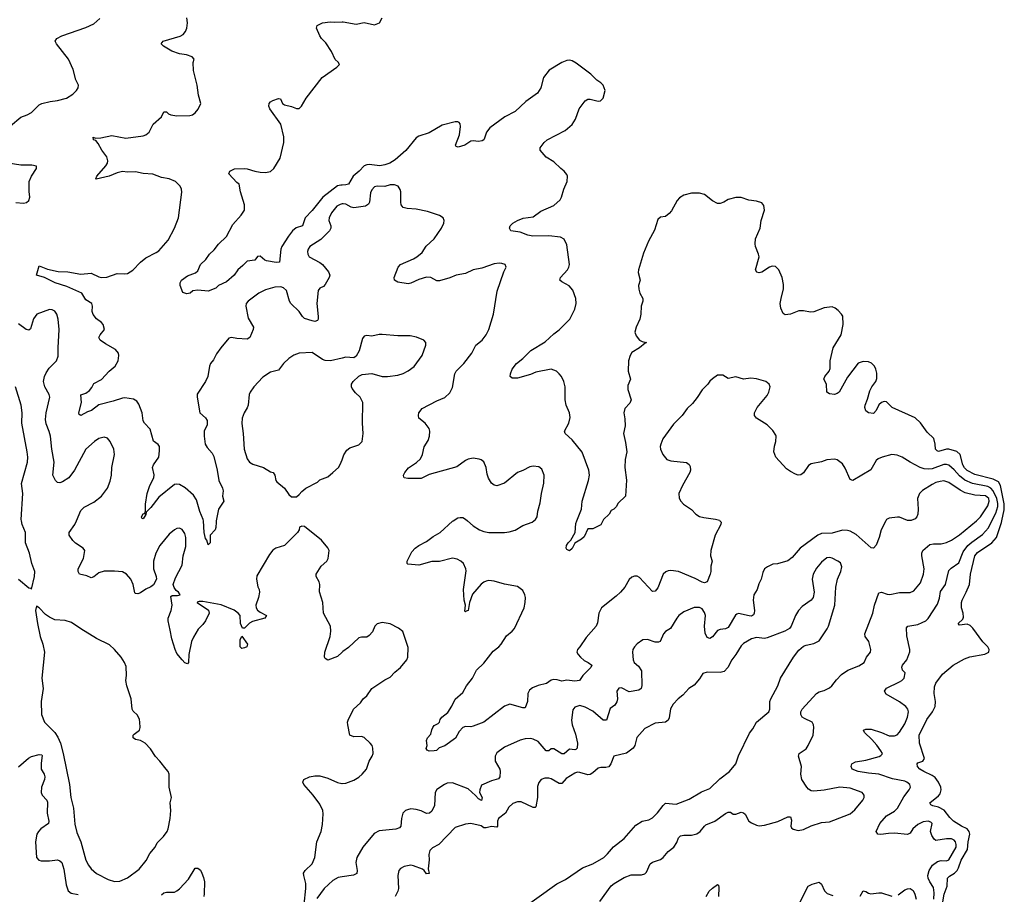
# Model space of a CAD drawing. Header units: inches. Extents: x 1603819 to 1745079, y 385938 to 533966.
# Tile 104 of 256: x 1637520 to 1645096, y 437126 to 443855. Entities that reach past the tile are written whole.
import ezdxf

# ---------------------------------------------------------------- set-up
doc = ezdxf.new("R2010")
doc.units = ezdxf.units.IN
doc.header["$MEASUREMENT"] = 0
for name, color, linetype in [('B6433', 7, 'Continuous'), ('B6434', 7, 'Continuous'), ('B6443', 7, 'Continuous'), ('B6444', 7, 'Continuous')]:
    doc.layers.add(name, color=color, linetype=linetype)

msp = doc.modelspace()

# ---------------------------------------------------------------- linework, layer by layer
at = {"layer": 'B6433', "color": 5}
for points, elevation in [([(1637510.3, 439550.3), (1637590, 439484.7), (1637602, 439482), (1637610, 439474), (1637635.1, 439570), (1637636, 439610), (1637614.5, 439670), (1637595.6, 439750), (1637564.2, 439830), (1637564.5, 439910), (1637539.6, 439970), (1637533.6, 440000)], 380), ([(1640000, 438988.1), (1639964.2, 438955.8), (1639890, 438926.6), (1639870, 438941.2), (1639865.1, 438950), (1639867, 438990), (1639907.8, 439110), (1639915.1, 439150), (1639911.6, 439190), (1639858, 439290), (1639851.3, 439371.3), (1639827.2, 439452.8), (1639829.6, 439510), (1639825.1, 439530), (1639800.9, 439570), (1639802, 439590), (1639839.6, 439650), (1639882.9, 439690), (1639893.6, 439710), (1639900.9, 439770), (1639891.9, 439791.9), (1639841.2, 439850), (1639710, 439955.3), (1639690, 439958), (1639674, 439950), (1639671.3, 439930), (1639658, 439910), (1639558, 439810), (1639490.6, 439789.4), (1639466.9, 439773.1), (1639440.7, 439739.3), (1639344.6, 439575.4), (1639341.6, 439550), (1639352.8, 439492.8), (1639362.8, 439470), (1639364, 439450), (1639356.3, 439410), (1639335.8, 439350), (1639338.8, 439330), (1639350, 439311.8), (1639370, 439296.1), (1639418, 439270), (1639407.3, 439250), (1639310, 439225.3), (1639287.8, 439212.2), (1639250, 439172.7), (1639233.6, 439173.6), (1639219.7, 439210), (1639215.4, 439270), (1639199.7, 439290), (1639170, 439312.8), (1639070, 439352.2), (1638930, 439379.1), (1638900.4, 439379.6), (1638886.4, 439373.6), (1638886, 439370), (1638972, 439312), (1638978.8, 439290), (1638950.4, 439230), (1638930, 439201.2), (1638894.4, 439165.6), (1638856, 439104), (1638843, 439070), (1638822, 438970), (1638818, 438910), (1638810, 438898), (1638790, 438906), (1638770, 438928.7), (1638730, 438979), (1638715.6, 439010), (1638689.6, 439090.4), (1638678.9, 439158.9), (1638661.2, 439230), (1638662.7, 439250), (1638685.1, 439310), (1638693.6, 439350), (1638683.2, 439416.8), (1638694, 439426), (1638735.1, 439424.9), (1638754, 439430), (1638742.7, 439450), (1638724.4, 439464.4), (1638707.5, 439487.5), (1638702, 439510), (1638718.3, 439561.7), (1638770, 439658), (1638776.9, 439730), (1638798.4, 439801.6), (1638798.5, 439870), (1638790, 439901.2), (1638770, 439931.8), (1638750, 439942), (1638730, 439939.5), (1638710, 439929.5), (1638670, 439897.6), (1638598.7, 439810), (1638567.2, 439750), (1638548.5, 439688.5), (1638548.5, 439630), (1638570.5, 439570), (1638572.4, 439550), (1638550, 439506.6), (1638530, 439491.8), (1638490, 439473.3), (1638450, 439444.7), (1638430, 439437.6), (1638410, 439439.3), (1638404.9, 439444.9), (1638393.5, 439510), (1638375.1, 439550), (1638340.5, 439590), (1638310, 439606), (1638250, 439611.9), (1638170, 439610.8), (1638130, 439599.2), (1638090, 439569.5), (1638070, 439562), (1638036.5, 439576.5), (1637979.5, 439590), (1637969.8, 439609.8), (1637970.9, 439630), (1638009.7, 439710), (1638020.5, 439770), (1638009.4, 439790), (1637948.7, 439828.7), (1637928.7, 439848.7), (1637901.6, 439890), (1637901.6, 439910), (1637943, 439970), (1637955.9, 440000)], 360), ([(1639032.6, 440000), (1639030.7, 439990), (1639030, 439948), (1639022.8, 439930), (1638986.4, 439890), (1638986, 439830), (1638970, 439814), (1638960.7, 439850), (1638950, 439863.7), (1638939.3, 439910), (1638933.5, 440000)], 340), ([(1637510, 438106), (1637587.1, 438172.9), (1637610, 438186.3), (1637670, 438201.3), (1637690, 438199.1), (1637694, 438194), (1637684.6, 438135.4), (1637686, 438090), (1637707.7, 438050), (1637712.9, 438030), (1637711, 438010), (1637687.7, 437950), (1637685.3, 437910), (1637692.7, 437890), (1637728.5, 437850), (1637735, 437835), (1637730.2, 437750), (1637744, 437690), (1637741.3, 437670), (1637683, 437630), (1637663.8, 437610), (1637651.9, 437588.1), (1637641.3, 437530), (1637648.4, 437410), (1637666, 437390), (1637684.1, 437384.1), (1637750, 437383.7), (1637810, 437390.3), (1637830, 437383.1), (1637844.4, 437370), (1637860.4, 437320.4), (1637878, 437198), (1637893.5, 437153.5), (1637915.6, 437135.6), (1637970, 437125.3)], 360), ([(1639708.2, 437048.2), (1639721.7, 437170), (1639722, 437210), (1639705.1, 437270), (1639703.7, 437290), (1639717.2, 437310), (1639770, 437361), (1639791.5, 437408.5), (1639807.3, 437530), (1639838.4, 437610), (1639850, 437662), (1639855.6, 437744.4), (1639853.5, 437770), (1639830, 437819.6), (1639776.9, 437890), (1639706.6, 437970), (1639699.3, 437990), (1639706, 438010), (1639750, 438030.4), (1639790, 438037.3), (1639830, 438036.3), (1639890, 438020.5), (1639965.1, 437985.1), (1639998.4, 437978.4), (1640000, 437978.5)], 360), ([(1638610, 437122), (1638630, 437138), (1638650, 437143.8), (1638710, 437142.4), (1638730, 437152.4), (1638750, 437168.4), (1638817.7, 437242.3), (1638870, 437326), (1638890, 437326.8), (1638910, 437310.8), (1638920.5, 437290), (1638934.6, 437254.6), (1638941.4, 437221.4), (1638940.3, 437130), (1638936.4, 437110)], 360), ([(1640000, 437259.8), (1639970, 437255.3), (1639928.5, 437231.5), (1639862.3, 437170), (1639805.7, 437094.3)], 360)]:
    msp.add_lwpolyline(points, dxfattribs=dict(at, elevation=elevation))
for points, elevation in [([(1637650, 439342), (1637642, 439310), (1637655.8, 439210), (1637678, 439110), (1637698.9, 439050), (1637710.3, 438990), (1637691.5, 438790), (1637699.6, 438710), (1637685.5, 438610), (1637687.2, 438510), (1637710.2, 438450.3), (1637790, 438372), (1637814.1, 438334.1), (1637833.5, 438290), (1637855.3, 438210), (1637903, 437970), (1637914.3, 437870), (1637933.6, 437790), (1637944.9, 437664.9), (1637960.5, 437600.5), (1637990.2, 437530), (1638029.3, 437390), (1638049.2, 437350), (1638070, 437322.3), (1638110, 437286.9), (1638200.6, 437240.6), (1638250, 437225.5), (1638290, 437227.9), (1638350, 437254), (1638440.3, 437319.7), (1638493.4, 437386.6), (1638521.1, 437438.9), (1638562.7, 437490), (1638577.7, 437522.3), (1638626, 437570), (1638654.3, 437610), (1638662.6, 437630), (1638677.4, 437710), (1638681.6, 437770), (1638677, 437830), (1638687.6, 437870), (1638669.5, 437950), (1638669.2, 438050), (1638661.2, 438070), (1638646, 438090), (1638599.3, 438150), (1638565.3, 438185.3), (1638526.2, 438246.2), (1638486, 438290), (1638448.7, 438308.7), (1638410, 438316.8), (1638393.5, 438330), (1638393.5, 438350), (1638400.7, 438359.3), (1638442.4, 438390), (1638447.6, 438410), (1638445.6, 438450), (1638441.6, 438470), (1638425.3, 438505.3), (1638394.2, 438534.2), (1638384.5, 438550), (1638378, 438630), (1638345.1, 438730), (1638336.9, 438770), (1638342, 438810), (1638338, 438878), (1638326.6, 438910), (1638300.9, 438950), (1638249.4, 439010), (1638210, 439046.6), (1638110, 439094.5), (1637990, 439167.6), (1637918.3, 439218.3), (1637870, 439232), (1637790, 439238), (1637750, 439257), (1637718.7, 439278.7), (1637670, 439329.2)], 380), ([(1639230, 439018), (1639216, 439030), (1639216, 439084), (1639230, 439112), (1639273.4, 439050), (1639266.8, 439030), (1639250, 439021.6)], 360)]:
    msp.add_lwpolyline(points, close=True, dxfattribs=dict(at, elevation=elevation))
at = {"layer": 'B6434', "color": 5}
for points, elevation in [([(1637450, 443037.1), (1637530, 443103.8), (1637578, 443122), (1637610, 443141.6), (1637670, 443199.1), (1637689.6, 443210.4), (1637754.1, 443225.8), (1637810, 443232), (1637879, 443250), (1637930, 443282), (1637957.2, 443310), (1637969.2, 443330), (1637972.7, 443350), (1637951.9, 443391.9), (1637931.9, 443471.9), (1637894.5, 443550), (1637802, 443670), (1637792.3, 443690), (1637805.2, 443710), (1637845.2, 443730), (1638030, 443793.7), (1638090, 443823.8), (1638136.6, 443863.4)], 360), ([(1638933.5, 440000), (1638932.8, 440010), (1638905, 440070), (1638880.9, 440160.9), (1638856.2, 440196.2), (1638793.5, 440253.5), (1638750, 440279.6), (1638730, 440282.4), (1638710, 440277.6), (1638590, 440180.7), (1638530, 440100.9), (1638492.8, 440067.2), (1638490, 440048.7), (1638470, 440014), (1638460.9, 440020.9), (1638457.2, 440030), (1638470, 440054), (1638476.9, 440056.9), (1638487.3, 440052.7), (1638483.1, 440063.1), (1638487, 440073), (1638487, 440127), (1638499.8, 440210), (1638521.1, 440270), (1638551.1, 440330), (1638554, 440354), (1638542, 440410), (1638549.6, 440430), (1638589.8, 440490.2), (1638596.6, 440536.6), (1638595.4, 440570), (1638585.3, 440585.3), (1638550, 440611.6), (1638524.4, 440704.4), (1638479.7, 440750), (1638469.8, 440769.8), (1638462.5, 440830), (1638436.1, 440896.1), (1638420.2, 440920.2), (1638394.8, 440934.8), (1638330, 440946.2), (1638310, 440944.2), (1638239.7, 440920.3), (1638130, 440891.5), (1638072.8, 440847.2), (1638041.8, 440838.2), (1637990, 440809.7), (1637977.2, 440817.2), (1637975.6, 440830), (1637995.1, 440910), (1637991.6, 440968.4), (1638030, 440981.5), (1638057.9, 441002.1), (1638075.3, 441024.7), (1638090, 441056.5), (1638150, 441085.3), (1638208.2, 441151.8), (1638255.6, 441190), (1638277.6, 441230), (1638282.9, 441270), (1638279.5, 441290), (1638256.9, 441316.9), (1638180, 441360), (1638138.4, 441390), (1638129.6, 441410), (1638139.6, 441430), (1638171.3, 441470), (1638161.5, 441510), (1638150, 441524), (1638110, 441553.3), (1638086.1, 441586.1), (1638078.8, 441610), (1638081, 441650), (1638076.1, 441670), (1638030, 441699.3), (1637998.2, 441750), (1637882.3, 441802.3), (1637791.8, 441830), (1637710, 441871.1), (1637649.6, 441889.6), (1637670, 441961), (1637734.8, 441934.8), (1637816.4, 441916.4), (1637890, 441914.7), (1637990, 441896.9), (1638070, 441905.5), (1638130, 441875.6), (1638150, 441870.3), (1638190, 441873.7), (1638270, 441901.6), (1638330, 441899.3), (1638350, 441903), (1638390, 441928), (1638449.5, 441990), (1638490, 442021.6), (1638570, 442062.4), (1638590, 442077.1), (1638662.2, 442157.8), (1638711.3, 442250), (1638741.6, 442330), (1638767.5, 442527.5), (1638765.6, 442550), (1638754.9, 442574.9), (1638718, 442610), (1638670, 442629.7), (1638610, 442640.4), (1638545.2, 442665.2), (1638470, 442672.1), (1638410, 442684.1), (1638350, 442681.1), (1638310, 442687.2), (1638270, 442676.8), (1638207.3, 442650), (1638107.9, 442627.9), (1638105.2, 442630), (1638112.7, 442650), (1638183.5, 442730), (1638194.8, 442750), (1638198.5, 442770), (1638190, 442799.5), (1638153, 442850), (1638123.1, 442903.1), (1638104.8, 442924.8), (1638089, 442930), (1638086, 442950), (1638103.6, 442943.6), (1638145.5, 442945.5), (1638230, 442963.7), (1638336.9, 442943.1), (1638470, 442962), (1638490.8, 442969.2), (1638515.6, 442990), (1638547.3, 443050), (1638611.5, 443108.5), (1638630, 443144.7), (1638650, 443144.7), (1638664.7, 443130), (1638682.4, 443122.4), (1638730, 443114.9), (1638830, 443117.3), (1638850, 443122.8), (1638870, 443137.3), (1638894, 443166), (1638914, 443210), (1638894.5, 443274.5), (1638885.6, 443350), (1638856, 443464), (1638854, 443526), (1638862, 443550), (1638848, 443570), (1638804.4, 443584.4), (1638750, 443591.6), (1638690, 443613.3), (1638625.2, 443650), (1638609.2, 443670), (1638624, 443690), (1638753.4, 443726.6), (1638778.2, 443741.8), (1638795.8, 443764.2), (1638805.4, 443790), (1638811.1, 443830), (1638805.7, 443870)], 340), ([(1640000, 442582.6), (1639990, 442582.5), (1639964.8, 442575.2), (1639852.4, 442490), (1639770, 442387.5), (1639716.8, 442330), (1639694.9, 442270), (1639647.9, 442252.1), (1639619.7, 442230), (1639587.2, 442190), (1639536.5, 442110), (1639530.2, 442090), (1639518, 441990), (1639492.4, 441987.6), (1639420.1, 442000.1), (1639404.9, 442004.9), (1639370, 442036.2), (1639350, 442034), (1639330, 442004), (1639270, 441996.9), (1639237.6, 441962.4), (1639197.1, 441930), (1639170, 441889.4), (1639110, 441838.4), (1639050, 441809.2), (1639030.3, 441789.7), (1638970, 441766), (1638890, 441772.7), (1638851.6, 441768.4), (1638832, 441750), (1638805.2, 441745.2), (1638776.4, 441756.4), (1638755.3, 441810), (1638755.3, 441830), (1638764, 441850), (1638810, 441882.8), (1638873.3, 441906.7), (1638890, 441922.8), (1638912.3, 441970), (1638951.1, 442008.9), (1638980.7, 442050), (1639016.3, 442083.7), (1639050, 442128.5), (1639112.4, 442187.6), (1639159.8, 442280.2), (1639225.1, 442350), (1639249.6, 442390), (1639249.5, 442430), (1639219.5, 442530), (1639209.1, 442589.1), (1639190, 442602), (1639129, 442670), (1639138, 442690), (1639172.7, 442707.3), (1639250, 442710.4), (1639270, 442708.5), (1639330, 442688.9), (1639370, 442682.8), (1639410, 442680.3), (1639450, 442686.7), (1639476.2, 442710), (1639524.5, 442790), (1639552.8, 442910), (1639553.2, 442953.2), (1639529.7, 443050), (1639444, 443170), (1639436.9, 443190), (1639439.5, 443210), (1639450, 443222), (1639468.2, 443231.8), (1639510, 443247.3), (1639526.4, 443246.4), (1639543.1, 443210), (1639558.6, 443198.6), (1639610, 443187.1), (1639650, 443170.4), (1639670, 443170.6), (1639689.4, 443190), (1639724.5, 443250), (1639847.6, 443410), (1639961.2, 443490), (1639981.2, 443510), (1639970, 443528.7), (1639947.5, 443547.5), (1639919.5, 443610), (1639876.6, 443676.6), (1639842.7, 443710), (1639829.2, 443730), (1639804, 443790), (1639809, 443810), (1639850, 443830.7), (1639910, 443839.1), (1639945.2, 443834.8), (1640000, 443838.5)], 320), ([(1637490, 442448.2), (1637550, 442442), (1637572.3, 442447.7), (1637590, 442464.7), (1637599, 442490), (1637592.7, 442532.7), (1637592.7, 442610), (1637610, 442651.3), (1637648.7, 442710), (1637648, 442728), (1637614.5, 442734.5), (1637530, 442735.4), (1637430, 442752)], 360), ([(1640000, 442437.1), (1639985.9, 442434.1), (1639960.7, 442419.3), (1639919.5, 442370), (1639900.9, 442330), (1639899.6, 442310), (1639913.1, 442270), (1639914.6, 442250), (1639904.4, 442230), (1639836.6, 442163.4), (1639752.7, 442110), (1639738.7, 442090), (1639734, 442070), (1639737, 442050), (1639746.7, 442030), (1639830, 441986.9), (1639850.8, 441970.8), (1639895.9, 441915.9), (1639906, 441890), (1639901.7, 441870), (1639870, 441816.2), (1639856.9, 441803.1), (1639830, 441789.7), (1639815.2, 441770), (1639805, 441670), (1639816.1, 441570), (1639815.3, 441550), (1639810, 441539.3), (1639790, 441534), (1639770, 441538.9), (1639710, 441556.8), (1639695.1, 441570), (1639669.7, 441610), (1639606, 441670), (1639595.1, 441690), (1639572.3, 441770), (1639550, 441790.9), (1639530, 441799.3), (1639482.3, 441797.7), (1639410, 441776), (1639360.5, 441750), (1639277.4, 441690), (1639262.8, 441670), (1639260.7, 441650), (1639279, 441559), (1639318, 441490), (1639316, 441470), (1639291.4, 441408.6), (1639270, 441398), (1639190, 441401.6), (1639150, 441409.4), (1639130, 441405.2), (1639067.3, 441330), (1639035.2, 441284.8), (1639010, 441239), (1638986.8, 441210), (1638979.1, 441190), (1638966.8, 441110), (1638950.6, 441070), (1638886.2, 440973.8), (1638884.9, 440950), (1638905.3, 440830), (1638950, 440792.2), (1638962.3, 440770), (1638961.4, 440738.6), (1638939, 440690), (1638939, 440650), (1638947.7, 440590), (1638962.2, 440562.2), (1639000.2, 440520.2), (1639013.2, 440493.2), (1639040.2, 440390), (1639051.8, 440310), (1639080.3, 440250), (1639084.9, 440230), (1639081.6, 440190), (1639090.8, 440150), (1639050.4, 440090), (1639032.6, 440000)], 340), ([(1637955.9, 440000), (1637990, 440079.3), (1638015.4, 440104.6), (1638090, 440143.1), (1638149.5, 440190), (1638195.6, 440250), (1638216.2, 440303.8), (1638226, 440350), (1638229.7, 440410.3), (1638249.6, 440510), (1638244.5, 440550), (1638217, 440610), (1638195.1, 440635.1), (1638170, 440644.2), (1638130, 440633.3), (1638095.5, 440610), (1638030, 440549.5), (1637941.1, 440390), (1637899, 440330), (1637850, 440298.5), (1637830, 440290.8), (1637810, 440294.2), (1637795.8, 440310), (1637775.1, 440350), (1637784.5, 440450), (1637766.2, 440550), (1637756.2, 440650), (1637747.2, 440687.2), (1637724.8, 440744.8), (1637719.1, 440779.1), (1637722.8, 440830), (1637751.5, 440950), (1637745.6, 440970), (1637712.8, 441030), (1637704.4, 441070), (1637710.8, 441109.2), (1637723, 441137), (1637747, 441173), (1637803.7, 441230), (1637815.1, 441264.9), (1637814.7, 441330), (1637824.7, 441470), (1637817, 441550), (1637806.6, 441590), (1637790, 441612.7), (1637770, 441623.7), (1637750, 441625.1), (1637650.7, 441590), (1637626, 441554), (1637603.7, 441476.3), (1637590, 441465.6), (1637570, 441472.4), (1637510, 441514.8)], 360), ([(1640000, 441250.9), (1639910.2, 441229.8), (1639870, 441233.3), (1639850, 441240.4), (1639770, 441293.7), (1639670, 441289.7), (1639630, 441273.3), (1639590, 441247.6), (1639549.3, 441210.7), (1639510, 441159.5), (1639450, 441143), (1639390, 441105.6), (1639320.3, 441030), (1639293.7, 440990), (1639285.7, 440970), (1639276.9, 440890), (1639270.2, 440869.8), (1639246, 440830), (1639231.8, 440790), (1639228.8, 440748.8), (1639239.5, 440670), (1639247.2, 440550), (1639270, 440476), (1639287.7, 440450), (1639314.1, 440434.1), (1639394.8, 440410), (1639450, 440377.3), (1639471.3, 440370), (1639482.8, 440350), (1639490.6, 440310.6), (1639498.5, 440298.5), (1639558, 440250), (1639590, 440202), (1639610, 440184.7), (1639650, 440184.7), (1639670, 440201), (1639690, 440226), (1639722, 440250), (1639810, 440297.3), (1639830, 440314), (1639890, 440338.8), (1639930, 440371), (1639973.2, 440410), (1639986.8, 440433.2), (1640000, 440468.9)], 360), ([(1637533.6, 440000), (1637531.6, 440010), (1637544.5, 440210), (1637534.5, 440285.5), (1637580.4, 440450), (1637582.7, 440490), (1637578.7, 440530), (1637536, 440750), (1637537.8, 440830), (1637530.8, 440890), (1637487.4, 441030)], 380)]:
    msp.add_lwpolyline(points, dxfattribs=dict(at, elevation=elevation))
at = {"layer": 'B6443', "color": 5}
for points, elevation in [([(1644185.1, 440000), (1644148.5, 439930), (1644132.4, 439870), (1644108.4, 439811.6), (1644090, 439789), (1644070, 439792.7), (1643954.5, 439894.5), (1643910, 439919.8), (1643890, 439926), (1643850, 439928), (1643770, 439905.1), (1643690, 439901.7), (1643662, 439890), (1643523.8, 439790), (1643462.2, 439717.8), (1643430, 439691.6), (1643350, 439669.4), (1643314, 439666), (1643273.7, 439646.3), (1643250.5, 439629.5), (1643237.1, 439602.9), (1643224.4, 439550), (1643205.7, 439514.3), (1643194.3, 439470), (1643169.2, 439430), (1643163.9, 439390), (1643174.7, 439310), (1643172.1, 439287.9), (1643164.6, 439275.4), (1643150, 439267.1), (1643132.6, 439267.4), (1643050, 439286.6), (1643038.7, 439281.3), (1643027.7, 439272.3), (1642970, 439178.9), (1642950, 439167.6), (1642910, 439163.5), (1642890, 439155.6), (1642850, 439107), (1642830, 439094), (1642810, 439102), (1642794.8, 439134.8), (1642787.8, 439187.8), (1642797.2, 439270), (1642790, 439295.1), (1642770, 439321.7), (1642750, 439333.3), (1642710, 439333.7), (1642630, 439299.7), (1642592.2, 439270), (1642574.9, 439250), (1642528.5, 439171.5), (1642490, 439147.1), (1642472.9, 439130), (1642448.9, 439071.1), (1642434.7, 439065.3), (1642410, 439065.6), (1642350, 439085.1), (1642315.1, 439084.9), (1642270, 439053.6), (1642250.4, 439030), (1642237.1, 439010), (1642234.4, 438990), (1642240.4, 438930), (1642248.5, 438910), (1642280.2, 438880.2), (1642304.7, 438844.7), (1642306.4, 438733.6), (1642302.4, 438710), (1642283.2, 438696.8), (1642210, 438684.4), (1642150, 438714.5), (1642128.5, 438711.5), (1642113.4, 438690), (1642118.2, 438630), (1642113.9, 438606.1), (1642098.4, 438581.6), (1642064.2, 438555.8), (1642033.9, 438466.2), (1642010, 438465), (1641930, 438534.4), (1641870, 438566), (1641830, 438578), (1641790, 438566.6), (1641775.1, 438544.9), (1641764.7, 438464.7), (1641770.3, 438430), (1641797.2, 438357.2), (1641811.3, 438290), (1641809.4, 438250.6), (1641798.9, 438241.1), (1641790, 438237.1), (1641750, 438241.6), (1641710, 438206.5), (1641690, 438207.4), (1641630, 438245), (1641610, 438245.1), (1641590, 438231), (1641570, 438229.9), (1641510, 438301.7), (1641470, 438320.5), (1641450, 438323.5), (1641410, 438322), (1641370, 438312.8), (1641250, 438256.9), (1641190, 438213.3), (1641177, 438190), (1641179.5, 438150), (1641213.4, 438090), (1641217.6, 438070), (1641214.9, 438030), (1641204.7, 438015.3), (1641150, 438000.3), (1641073, 437967), (1641059.3, 437930), (1641058.2, 437910), (1641078.2, 437870), (1641071.9, 437848.1), (1641050, 437859.7), (1641027.5, 437887.5), (1640970, 437936.4), (1640850, 437982.6), (1640810, 437980.4), (1640788, 437970), (1640730, 437931.6), (1640715.8, 437910), (1640712.6, 437810), (1640690, 437765.1), (1640673, 437750), (1640650, 437748), (1640610, 437767.2), (1640570, 437779.8), (1640530, 437782.7), (1640503.2, 437776.8), (1640487.7, 437770), (1640468.2, 437750), (1640456.4, 437710), (1640452.2, 437650), (1640442.8, 437637.2), (1640413.6, 437626.4), (1640286.5, 437613.5), (1640246.9, 437593.1), (1640158.9, 437490), (1640113.7, 437410), (1640105.3, 437370), (1640115.5, 437310), (1640113.7, 437286.3), (1640087, 437273), (1640000, 437259.8)], 360), ([(1642906.9, 440000), (1642917.3, 439990), (1642914.9, 439970), (1642872, 439890), (1642836.4, 439770), (1642835.5, 439730), (1642846.8, 439690), (1642836.3, 439650), (1642837.1, 439610), (1642832.7, 439590), (1642810.5, 439529.5), (1642790, 439522.9), (1642770, 439528.3), (1642716.8, 439556.8), (1642590, 439608.5), (1642530, 439616.9), (1642510, 439614.7), (1642492, 439608), (1642471.8, 439588.2), (1642430, 439483.7), (1642420.4, 439470), (1642410, 439457), (1642390, 439456.2), (1642290, 439562.7), (1642270, 439572.7), (1642250, 439572.7), (1642230, 439565.2), (1642210, 439549), (1642174.9, 439490), (1642143.8, 439450), (1642110, 439418.7), (1641995.5, 439330), (1641974.9, 439290), (1641965.8, 439214.2), (1641955.5, 439190), (1641877.2, 439102.8), (1641830.2, 439029.8), (1641810.5, 439010), (1641806.4, 438990), (1641816.4, 438970), (1641834.4, 438950), (1641864.1, 438924.1), (1641894, 438910), (1641922, 438890), (1641915.5, 438870), (1641853, 438810), (1641827.9, 438772.1), (1641790, 438765.6), (1641730, 438773), (1641690, 438766.3), (1641656.2, 438776.2), (1641630, 438778.3), (1641610, 438772.4), (1641572.8, 438747.2), (1641510, 438732.9), (1641466.3, 438713.7), (1641443.1, 438696.9), (1641429.2, 438670.8), (1641426.4, 438610), (1641410, 438561.2), (1641390, 438559.5), (1641290, 438587.8), (1641250, 438574.7), (1641090, 438449.7), (1641010, 438419.5), (1640990, 438415.1), (1640950, 438416.2), (1640930, 438409.4), (1640901.4, 438378.6), (1640872.1, 438327.9), (1640790, 438269.6), (1640747.9, 438252.1), (1640726.4, 438233.6), (1640710, 438228.7), (1640670, 438228), (1640655.3, 438235.3), (1640648.4, 438248.4), (1640654, 438270), (1640649, 438310), (1640658, 438330), (1640683.1, 438356.9), (1640690, 438392), (1640699, 438410), (1640710, 438424.7), (1640740.2, 438439.8), (1640749.1, 438450.9), (1640754, 438470), (1640769, 438490), (1640815.2, 438524.8), (1640845.5, 438574.5), (1640870, 438627.7), (1640930, 438678), (1640958.9, 438730), (1641004, 438790), (1641035.4, 438850), (1641090, 438905.3), (1641162.9, 438997.1), (1641207, 439030), (1641225.1, 439050), (1641264.2, 439115.8), (1641309.4, 439150), (1641327.3, 439170), (1641400.5, 439330), (1641410, 439372), (1641412.6, 439410), (1641407.3, 439430), (1641390, 439462.7), (1641350, 439495.1), (1641250, 439511.2), (1641170, 439536.3), (1641130, 439539.7), (1641110, 439536), (1641090, 439528.2), (1641070, 439512.6), (1641005, 439435), (1640979.6, 439370), (1640970.3, 439310), (1640954.4, 439305.6), (1640950, 439299), (1640945.6, 439305.6), (1640949.8, 439350), (1640940.4, 439390), (1640934.8, 439470), (1640954.2, 439614.2), (1640952.3, 439630), (1640934.5, 439670), (1640915.1, 439690), (1640885.4, 439705.4), (1640850, 439710.8), (1640750, 439687.2), (1640690, 439685.3), (1640590, 439658.2), (1640505.8, 439665.8), (1640501.2, 439670), (1640500.7, 439690), (1640538, 439762), (1640564, 439790), (1640590, 439810.7), (1640650, 439840.4), (1640701.8, 439878.2), (1640756, 439910), (1640850, 439996.3), (1640855.8, 440000)], 340), ([(1640964.9, 440000), (1641010, 439960.5), (1641058.8, 439930), (1641090, 439917.6), (1641130, 439910.4), (1641250, 439908.5), (1641285.6, 439914.4), (1641333.3, 439926.7), (1641390, 439964), (1641464, 439990), (1641476.6, 440000)], 340), ([(1642006.3, 440000), (1641990, 439968), (1641930, 439938), (1641890, 439938), (1641863.4, 439876.6), (1641843, 439857), (1641792.4, 439827.6), (1641770, 439785.2), (1641750, 439769.5), (1641730, 439779), (1641725.1, 439790), (1641727, 439810), (1641739.3, 439830), (1641761.2, 439850), (1641794, 439910), (1641800.1, 439979.9), (1641807.7, 440000)], 320), ([(1641983.1, 437070), (1642070, 437190.4), (1642094.5, 437210), (1642170, 437254.9), (1642224.1, 437275.9), (1642303.5, 437276.5), (1642330, 437283), (1642343.5, 437296.5), (1642370, 437359.3), (1642390, 437373.7), (1642450, 437394), (1642469.6, 437410), (1642510, 437456.4), (1642551.9, 437488.1), (1642574.8, 437525.2), (1642590, 437560.7), (1642604.2, 437575.8), (1642630, 437581.7), (1642690, 437580.3), (1642730, 437592.2), (1642756.2, 437610), (1642787.6, 437650), (1642800.3, 437659.7), (1642869.5, 437690), (1642950, 437748.5), (1642970, 437758.4), (1642990, 437757.1), (1643010, 437743.8), (1643030, 437742.4), (1643070, 437758.4), (1643090, 437753), (1643101.7, 437741.7), (1643130.7, 437690), (1643150, 437675.5), (1643190, 437657.3), (1643210, 437653.4), (1643250, 437658), (1643353.1, 437686.9), (1643430, 437723), (1643450, 437721), (1643457.5, 437697.5), (1643454, 437650), (1643458, 437638), (1643470, 437627.3), (1643510, 437617.3), (1643550, 437624.9), (1643610, 437654), (1643690, 437678.4), (1643750, 437684.6), (1643784.1, 437695.9), (1643910, 437746), (1643945.1, 437774.9), (1644006.6, 437850), (1644016.3, 437870), (1644017.6, 437890), (1644000.9, 437910), (1643910, 437942.2), (1643830.2, 437949.8), (1643710, 437928), (1643630, 437919.7), (1643610, 437922.9), (1643590, 437935.1), (1643577, 437950), (1643537.6, 438010), (1643529.7, 438049.7), (1643534.3, 438110), (1643511.5, 438190), (1643518.4, 438210), (1643570, 438246), (1643587.6, 438270), (1643625.1, 438350), (1643629.5, 438410), (1643626.6, 438430), (1643617.2, 438450), (1643557.4, 438477.4), (1643540.9, 438490), (1643529.6, 438510), (1643531.3, 438530), (1643541.1, 438550), (1643650, 438672), (1643670, 438684.6), (1643710, 438694.9), (1643750, 438714.6), (1643769.8, 438730.2), (1643803.3, 438776.7), (1643843.2, 438816.8), (1643892, 438850), (1643976.3, 438883.7), (1644017.6, 438910), (1644034.7, 438950), (1644066.3, 438990), (1644068.3, 439010), (1644054.5, 439070), (1644026, 439110), (1644022.9, 439130), (1644083.1, 439290), (1644095.6, 439350), (1644130, 439446), (1644150, 439450.8), (1644195.4, 439435.4), (1644213.7, 439433.7), (1644290, 439447.5), (1644370, 439447.2), (1644399.1, 439460.9), (1644450, 439522.4), (1644474.8, 439590), (1644479.2, 439630), (1644461.1, 439730), (1644461.6, 439750), (1644469.7, 439770.4), (1644523.8, 439816.2), (1644550, 439823.2), (1644610, 439823.6), (1644650, 439832.8), (1644690, 439850.2), (1644750, 439891.6), (1644881.2, 440000)], 360), ([(1644552.1, 437087.9), (1644557, 437137), (1644550, 437177.6), (1644521.6, 437221.6), (1644509.8, 437250), (1644508.3, 437270), (1644517, 437310), (1644543.7, 437350), (1644581, 437379), (1644610, 437385.8), (1644650, 437383.2), (1644670, 437390.2), (1644724, 437490), (1644725.7, 437510), (1644719.8, 437530), (1644710, 437542), (1644690, 437554), (1644650, 437552.7), (1644570, 437541.1), (1644555.4, 437550), (1644538.7, 437578.7), (1644527.9, 437610), (1644539.3, 437670), (1644530, 437682.2), (1644510, 437689.8), (1644470, 437682.5), (1644430, 437663.2), (1644391, 437630), (1644370, 437596.9), (1644350, 437585.7), (1644250, 437595.4), (1644205.3, 437594.7), (1644146.4, 437586.4), (1644121.2, 437590), (1644109.6, 437610), (1644139.1, 437670), (1644189.7, 437730), (1644250, 437766.5), (1644273.6, 437790), (1644323.7, 437876.3), (1644363.1, 437930), (1644372.8, 437950), (1644368.2, 437970), (1644344.7, 437990), (1644330, 437995.9), (1644234.9, 438014.9), (1644130, 438051.2), (1644050, 438056.8), (1643970, 438072), (1643924.5, 438090), (1643916.2, 438110), (1643923.6, 438130), (1643950, 438144.9), (1644030, 438158.2), (1644132.7, 438187.3), (1644146.2, 438193.8), (1644155.5, 438204.5), (1644157.4, 438210), (1644145.6, 438230), (1644114.2, 438274.2), (1644077.3, 438317.3), (1644020.7, 438370), (1644013.2, 438390), (1644030, 438397), (1644070, 438395.3), (1644150, 438371.6), (1644210, 438345.3), (1644250, 438344.4), (1644270, 438353), (1644290, 438373), (1644330, 438438), (1644351, 438490), (1644357.6, 438530), (1644354.5, 438550), (1644337, 438570), (1644290, 438606), (1644186.6, 438666.6), (1644173.6, 438690), (1644188, 438712), (1644290, 438759.6), (1644307.6, 438770), (1644326, 438790), (1644331.5, 438830), (1644311.5, 438850), (1644307.3, 438872.7), (1644311.1, 438890), (1644346, 438930), (1644369.6, 438990.4), (1644369.6, 439010.4), (1644345.1, 439114.9), (1644344, 439176), (1644353.2, 439190), (1644430, 439202.9), (1644464.1, 439215.9), (1644491.6, 439230), (1644510, 439246.7), (1644582.1, 439357.9), (1644596.8, 439403.2), (1644604.9, 439455), (1644643.1, 439510), (1644670, 439616.5), (1644685.9, 439634.1), (1644744.6, 439675.4), (1644780.2, 439759.8), (1644815.9, 439810), (1644844.6, 439835.4), (1644926.5, 439893.5), (1644974.1, 439945.9), (1645000.8, 440000)], 340), ([(1644612.1, 437010), (1644633.3, 437126.7), (1644656, 437190), (1644657.3, 437250), (1644673.6, 437266.4), (1644712.7, 437290), (1644732.2, 437310), (1644743.1, 437330), (1644764.3, 437390), (1644812.1, 437470), (1644817.5, 437530), (1644829.9, 437590), (1644825.6, 437610), (1644810, 437629.9), (1644767.1, 437650), (1644704, 437690), (1644676.9, 437716.9), (1644633.2, 437773.2), (1644590, 437796.8), (1644546.1, 437806.1), (1644530, 437814), (1644523.6, 437830), (1644590, 437883.9), (1644601.1, 437898.9), (1644609.1, 437930), (1644606.1, 437950), (1644589.8, 437990), (1644563.6, 438023.6), (1644540.5, 438040.5), (1644477.4, 438070), (1644446, 438090), (1644426.6, 438110), (1644425.4, 438130), (1644430, 438137.1), (1644469.7, 438150.3), (1644481.1, 438170), (1644442.8, 438290), (1644440.8, 438350), (1644499.8, 438470), (1644542.4, 438530), (1644563.6, 438570), (1644567.4, 438610), (1644556.8, 438670), (1644558.4, 438721.6), (1644569.7, 438750), (1644620, 438820), (1644701.2, 438890), (1644790, 438936.4), (1644830, 438951.8), (1644946.4, 438973.7), (1644975.4, 438990), (1644980.3, 439010), (1644968, 439030), (1644929.6, 439069.6), (1644853.6, 439173.6), (1644833.8, 439193.8), (1644810, 439204.8), (1644750, 439196), (1644741.6, 439210), (1644776, 439244), (1644781.2, 439258.8), (1644779.6, 439290), (1644765, 439330), (1644765.6, 439370), (1644770.6, 439390), (1644803, 439450), (1644827, 439510), (1644835, 439590), (1644870, 439728.9), (1644890, 439754.7), (1645000.5, 439830), (1645034.3, 439870), (1645073.9, 439986.1), (1645077, 440000)], 320), ([(1641362, 436998), (1641653, 437207), (1641719.9, 437240.1), (1641850, 437330.2), (1641930, 437359.7), (1642015.1, 437410), (1642043.2, 437436.8), (1642087.8, 437492.2), (1642170, 437554.3), (1642261.7, 437658.3), (1642310, 437687.8), (1642361.1, 437698.9), (1642390, 437713.8), (1642427.8, 437752.2), (1642470, 437810.4), (1642490, 437827), (1642570, 437819.7), (1642670, 437856.9), (1642765.4, 437914.6), (1642830, 437941.3), (1642905.6, 438014.4), (1642981.1, 438070), (1643028.7, 438130), (1643050, 438190.5), (1643134.8, 438365.3), (1643160.7, 438399.3), (1643189.7, 438450), (1643283.6, 438530), (1643291.1, 438550), (1643290.8, 438610), (1643299.3, 438630), (1643353.5, 438730), (1643372.8, 438790), (1643472.8, 438950), (1643514.6, 439005.4), (1643550, 439034.4), (1643570, 439043.8), (1643630, 439055.5), (1643670, 439076.3), (1643731.7, 439168.3), (1643742.3, 439190), (1643792.9, 439350), (1643798.7, 439490), (1643810.9, 439550), (1643836.9, 439610), (1643845.8, 439645.8), (1643835.1, 439675), (1643815.1, 439690), (1643770, 439712.2), (1643750, 439716.4), (1643730, 439713.5), (1643690, 439681.1), (1643650, 439635.6), (1643625, 439590), (1643618, 439550), (1643632.2, 439450), (1643623.7, 439410), (1643610, 439389.6), (1643539.9, 439340.1), (1643512.2, 439310), (1643488.7, 439270), (1643454.9, 439190), (1643442, 439170), (1643406.8, 439150), (1643270, 439098.4), (1643250, 439094.6), (1643190, 439101), (1643149.5, 439090.5), (1643090, 439056.1), (1643070, 439036.9), (1643031.2, 438970), (1642998, 438930), (1642968.6, 438871.4), (1642939, 438841), (1642910, 438831.9), (1642810, 438835.8), (1642776.2, 438823.8), (1642750, 438783.7), (1642710, 438736.2), (1642668, 438710), (1642622.3, 438657.7), (1642587.3, 438630), (1642548, 438590), (1642527.7, 438552.2), (1642517.1, 438482.9), (1642510, 438465.1), (1642489, 438451), (1642410, 438443.5), (1642330, 438400.5), (1642268.2, 438331.8), (1642253.6, 438270), (1642239.5, 438250), (1642190, 438212.8), (1642090.4, 438189.6), (1642068.8, 438130), (1642053.9, 438106.2), (1642030, 438101.4), (1641990, 438102.7), (1641970, 438096.1), (1641930, 438059.5), (1641910, 438047.1), (1641890, 438046.3), (1641830, 438064.2), (1641810, 438065.3), (1641790, 438057.4), (1641723.6, 438016.4), (1641690, 437978.5), (1641670, 437979.3), (1641610, 438015.4), (1641590, 438019.7), (1641561.1, 438018.9), (1641531.8, 438008.2), (1641513, 437987), (1641503.9, 437956.1), (1641504.3, 437870), (1641490, 437799), (1641485.2, 437794.8), (1641470, 437794.3), (1641378.4, 437838.4), (1641350, 437837.6), (1641314.5, 437825.5), (1641282.9, 437797.1), (1641258.3, 437750), (1641203.2, 437710), (1641196.6, 437690), (1641196.5, 437650), (1641190, 437643.1), (1641150, 437646.7), (1641110, 437637.7), (1641090, 437638.7), (1641070, 437652.2), (1640990, 437670.9), (1640950, 437664.6), (1640870, 437639.2), (1640745.7, 437510), (1640696.2, 437483.8), (1640675.9, 437464.1), (1640667.7, 437432.2), (1640670.2, 437390.2), (1640663.1, 437323.1), (1640670, 437286), (1640650, 437283), (1640632.3, 437310), (1640618.8, 437318.8), (1640550, 437346.2), (1640530.3, 437349.7), (1640479.2, 437340.8), (1640450, 437323.7), (1640438, 437310), (1640428.4, 437270), (1640434.4, 437170), (1640428.9, 437150), (1640407.9, 437110)], 380), ([(1640000, 437978.5), (1640030, 437980.3), (1640090, 438003.6), (1640130, 438027.6), (1640155.8, 438050), (1640188, 438090), (1640207.8, 438150), (1640231.8, 438190), (1640238.4, 438210), (1640238, 438250), (1640232.7, 438270), (1640217.2, 438290), (1640170, 438332.6), (1640150, 438339.2), (1640090, 438337.6), (1640060.5, 438350), (1640043.7, 438430), (1640042, 438450), (1640046.3, 438466.3), (1640087.6, 438550), (1640141.2, 438598.8), (1640163.7, 438630), (1640190, 438654), (1640230, 438708.2), (1640330, 438776.3), (1640370, 438796.3), (1640405.3, 438834.7), (1640449.5, 438870), (1640498, 438930), (1640505.1, 438950), (1640510, 439026), (1640473.8, 439133.8), (1640467, 439147), (1640434.2, 439174.2), (1640370, 439207), (1640310, 439216), (1640270, 439206), (1640252.2, 439187.8), (1640234.7, 439145.3), (1640210, 439117.2), (1640190, 439105.3), (1640150, 439104), (1640130, 439098), (1640050, 439024.7), (1640006.3, 438993.7), (1640000, 438988.1)], 360), ([(1642801.4, 437110), (1642823.5, 437150), (1642850, 437174), (1642890, 437200.7), (1642895.6, 437195.6), (1642898.7, 437178.7), (1642896, 437110)], 340), ([(1643520.9, 437059.1), (1643586.6, 437190), (1643616.1, 437203.9), (1643670, 437219.1), (1643690, 437204.9), (1643712.8, 437152.8), (1643732.9, 437132.9), (1643777.2, 437117.2)], 340), ([(1643987, 437113), (1644010, 437152.7), (1644030, 437148), (1644050, 437134), (1644069.5, 437130.5), (1644130, 437138.7), (1644150, 437137), (1644230, 437112.2)], 340), ([(1644277.8, 437122.2), (1644330, 437159.5), (1644350, 437168.8), (1644370, 437170.3), (1644395.1, 437155.1), (1644408.1, 437128.1), (1644418, 437090)], 340)]:
    msp.add_lwpolyline(points, dxfattribs=dict(at, elevation=elevation))
at = {"layer": 'B6444', "color": 5}
for points, elevation in [([(1640000, 443838.5), (1640010, 443839.1), (1640110, 443819.1), (1640170, 443834), (1640250, 443814.8), (1640289.3, 443830.7), (1640309.2, 443870)], 320), ([(1641807.7, 440000), (1641842.3, 440090), (1641847.2, 440150), (1641897.3, 440310), (1641903.5, 440350), (1641898, 440390), (1641846.4, 440526.4), (1641770, 440622.4), (1641718, 440670), (1641712.3, 440690), (1641744.5, 440750), (1641755.1, 440795.1), (1641751.4, 440831.4), (1641724.5, 440890), (1641717, 440930), (1641716.2, 441030), (1641707.3, 441070), (1641689.7, 441109.6), (1641671, 441131), (1641650, 441149.4), (1641610, 441166.6), (1641490, 441143.6), (1641450, 441125.1), (1641350, 441097.6), (1641310, 441098), (1641293.2, 441110), (1641295.1, 441130), (1641310, 441166), (1641341.6, 441210), (1641390.9, 441249.1), (1641451.8, 441310), (1641562.4, 441377.6), (1641630, 441438.9), (1641671.3, 441468.7), (1641753.6, 441550), (1641791.3, 441628.7), (1641800.7, 441670), (1641799.6, 441710), (1641774.9, 441774.9), (1641748.3, 441808.3), (1641690, 441837), (1641675.1, 441850), (1641681.6, 441870), (1641734.3, 441930), (1641746.3, 441950), (1641751.2, 441970), (1641730, 442122), (1641710, 442166.6), (1641680.7, 442180.7), (1641591.8, 442191.8), (1641469, 442190), (1641430, 442198.2), (1641370, 442218.9), (1641298, 442230), (1641289, 442250), (1641293.2, 442270), (1641314, 442290), (1641349, 442310), (1641392.8, 442327.2), (1641470, 442338.9), (1641530, 442380.3), (1641630, 442424.9), (1641677.6, 442470), (1641689.7, 442490.3), (1641706.3, 442550), (1641731, 442610), (1641734, 442650), (1641730, 442664), (1641710, 442689.4), (1641682.7, 442710), (1641630, 442762), (1641570, 442796), (1641525.2, 442850), (1641524, 442870), (1641555.1, 442910), (1641578, 442930), (1641717.4, 443002.6), (1641770.8, 443049.2), (1641795.6, 443090), (1641825.1, 443170), (1641870, 443230.7), (1641890, 443242), (1641910, 443243), (1641970, 443228.2), (1641989.6, 443230.4), (1642010, 443251), (1642023.5, 443310), (1642009.5, 443350), (1641990, 443369.5), (1641959.3, 443390), (1641915.4, 443435.4), (1641801.1, 443521.1), (1641770, 443537.6), (1641750, 443542.9), (1641730, 443540.7), (1641690, 443525.6), (1641594.7, 443465.3), (1641550.3, 443409.7), (1641530.3, 443329.7), (1641504.9, 443290), (1641413.8, 443226.2), (1641331.5, 443148.4), (1641253.3, 443106.7), (1641137.7, 443022.3), (1641110.4, 442990), (1641096.7, 442943.3), (1641090.3, 442929.7), (1641078.6, 442921.4), (1641050, 442916.9), (1641010, 442923.5), (1640990, 442919.7), (1640946, 442890), (1640894, 442874), (1640878, 442878), (1640874, 442890), (1640904.1, 442970), (1640912.6, 443032.6), (1640910, 443053.2), (1640902.4, 443062.4), (1640890, 443069.6), (1640869.6, 443069.6), (1640770, 443043.5), (1640670, 442984), (1640590, 442958.9), (1640570, 442946.3), (1640490, 442848.6), (1640410, 442777.5), (1640368.4, 442750), (1640330, 442736.8), (1640290, 442729.6), (1640210, 442740.4), (1640190, 442739), (1640169.4, 442730.6), (1640132.1, 442690), (1640085.7, 442650), (1640049.5, 442590.5), (1640030, 442583), (1640000, 442582.6)], 320), ([(1641476.6, 440000), (1641489.2, 440010), (1641501.2, 440030), (1641505.6, 440074.4), (1641523.2, 440136.8), (1641534.5, 440210), (1641553.6, 440290), (1641554, 440350), (1641537.4, 440397.4), (1641514.3, 440414.3), (1641470, 440418.7), (1641445.9, 440414.2), (1641390, 440385.6), (1641348.8, 440371.2), (1641250, 440289.4), (1641190, 440269.3), (1641170, 440273.2), (1641149.2, 440290), (1641127.2, 440327.2), (1641117.5, 440357.5), (1641109.4, 440410), (1641091.9, 440451.9), (1641070, 440469.2), (1641054.8, 440474.8), (1641010, 440481.2), (1640970, 440472.7), (1640950, 440463.7), (1640884.2, 440415.8), (1640670, 440356.2), (1640610, 440324.7), (1640505.8, 440325.8), (1640478, 440330), (1640474.6, 440334.6), (1640473.2, 440350), (1640482.7, 440370), (1640512.3, 440407.7), (1640573.1, 440446.9), (1640603.3, 440476.7), (1640618.9, 440510), (1640631.2, 440568.8), (1640661.7, 440618.3), (1640674, 440650), (1640675.1, 440690), (1640669.6, 440710), (1640640.7, 440750), (1640591.8, 440790), (1640587.8, 440810), (1640591.8, 440830), (1640617.4, 440862.6), (1640730, 440923.1), (1640790, 440947), (1640830, 440983), (1640850, 441026), (1640868.3, 441130), (1640878.7, 441150), (1640937, 441210), (1640999.3, 441290), (1641030, 441350.8), (1641077, 441390), (1641110, 441430.7), (1641129.7, 441470.3), (1641165.7, 441590), (1641193.9, 441766.1), (1641245.1, 441914.9), (1641264, 441950), (1641255.3, 441970), (1641230, 441979.3), (1641210, 441980.9), (1641170, 441975.6), (1641075.9, 441944.1), (1641010, 441930.9), (1640950, 441902.2), (1640878, 441890), (1640830, 441869.4), (1640750, 441844.7), (1640730, 441845.1), (1640684, 441870), (1640650, 441873.3), (1640590, 441856.8), (1640530, 441827.1), (1640510, 441822.2), (1640430, 441836.3), (1640404.5, 441850), (1640400.7, 441870), (1640432, 441950), (1640450, 441970.4), (1640550, 442014.6), (1640576.2, 442030), (1640616.6, 442063.4), (1640647.1, 442112.9), (1640709.2, 442170), (1640765.2, 442250), (1640782.7, 442290), (1640785.2, 442310), (1640779, 442330), (1640749.4, 442349.4), (1640658.9, 442378.9), (1640570, 442397), (1640501.6, 442401.6), (1640469.7, 442409.6), (1640456, 442430), (1640452.3, 442450), (1640452, 442530), (1640447.2, 442547.2), (1640433.1, 442573.1), (1640404.5, 442584.5), (1640370, 442582.9), (1640328.5, 442571.5), (1640270, 442573.6), (1640250, 442567.6), (1640230, 442545.1), (1640218, 442522), (1640210.2, 442450), (1640204.1, 442435.9), (1640179.8, 442420.2), (1640090, 442408.2), (1640070, 442412.9), (1640030, 442436.4), (1640010, 442439.2), (1640000, 442437.1)], 340), ([(1645077, 440000), (1645095.6, 440084.4), (1645095.6, 440130), (1645067.1, 440270), (1645050, 440298.5), (1645010, 440319.8), (1644870, 440355.3), (1644810, 440385.6), (1644790, 440406.1), (1644775.8, 440430), (1644757.1, 440510), (1644730, 440531.7), (1644670, 440551.8), (1644650, 440551.7), (1644590, 440533.8), (1644578, 440538), (1644567.2, 440550), (1644564.6, 440590), (1644552.3, 440632.3), (1644501.9, 440681.9), (1644450, 440752.8), (1644410, 440792.8), (1644234, 440870), (1644190, 440916), (1644170, 440917.6), (1644151, 440910), (1644130, 440892.3), (1644110, 440849), (1644090, 440825.2), (1644050, 440829.3), (1644030, 440846), (1644022.4, 440870), (1644024, 440890), (1644043.6, 440936.4), (1644060.8, 440999.2), (1644076, 441030), (1644106.6, 441070), (1644114.3, 441094.3), (1644114.7, 441134.7), (1644107.3, 441167.3), (1644096, 441190), (1644072.9, 441212.9), (1644050, 441222), (1644010, 441225.6), (1643970, 441213.3), (1643890, 441103.5), (1643825.3, 440990), (1643810, 440978.5), (1643790, 440972.1), (1643750, 440975.4), (1643729.7, 440989.7), (1643728.2, 441050), (1643707.8, 441090), (1643714, 441110), (1643748.4, 441150), (1643756.8, 441170), (1643755.6, 441230), (1643779.2, 441330), (1643839.5, 441430), (1643855.1, 441510), (1643852.7, 441572.7), (1643844, 441590), (1643817.5, 441617.5), (1643795.1, 441635.1), (1643770, 441645.2), (1643710, 441639), (1643630, 441606), (1643604.1, 441604.1), (1643550, 441616), (1643514.5, 441614.5), (1643449.3, 441589.3), (1643410, 441584), (1643393.2, 441593.2), (1643375.5, 441635.5), (1643372, 441670), (1643377.6, 441710), (1643396.6, 441783.4), (1643396.6, 441816.6), (1643386.6, 441870), (1643361.2, 441930), (1643334.8, 441954.8), (1643310, 441959.5), (1643290, 441951.6), (1643230, 441912.8), (1643210, 441907.1), (1643191.5, 441911.5), (1643180.5, 441930), (1643208.4, 442030), (1643205.4, 442050), (1643180.7, 442110), (1643177.6, 442130), (1643181.3, 442170), (1643216.3, 442250), (1643225.4, 442310), (1643251.5, 442390), (1643246.3, 442426.3), (1643230, 442444.5), (1643190, 442458.7), (1643130, 442465.6), (1643070, 442487), (1643030, 442487.3), (1642970, 442472.3), (1642938, 442450), (1642910, 442439.3), (1642890, 442440.9), (1642850, 442462), (1642790, 442509.3), (1642750, 442521.2), (1642690, 442521.2), (1642630, 442505.2), (1642595.9, 442484.1), (1642577.5, 442462.5), (1642536.1, 442383.9), (1642517.3, 442362.7), (1642490, 442340.9), (1642450, 442334.5), (1642430, 442317.2), (1642404.4, 442235.6), (1642357.6, 442150), (1642320.6, 442059.4), (1642281.1, 441930), (1642278.9, 441910), (1642292.8, 441850), (1642281.6, 441810), (1642282.6, 441782.6), (1642290.2, 441750.2), (1642315.3, 441710), (1642314.9, 441690), (1642302, 441650), (1642300.2, 441590), (1642290.2, 441549.8), (1642263.6, 441490), (1642252.2, 441450), (1642262, 441422), (1642290, 441390.4), (1642310, 441378), (1642342, 441370), (1642332.7, 441367.3), (1642287.7, 441330), (1642230, 441294), (1642217, 441270), (1642204.2, 441230), (1642202, 441150), (1642219.3, 441090), (1642199.5, 441040.5), (1642198, 441010), (1642224.9, 440930), (1642215.2, 440904.8), (1642177.1, 440862.9), (1642167.7, 440830), (1642176.3, 440783.7), (1642177.3, 440730), (1642166, 440670), (1642181.2, 440601.2), (1642190.3, 440530), (1642179.5, 440470), (1642176.5, 440410), (1642188, 440312), (1642182, 440190), (1642125.4, 440134.6), (1642110, 440108), (1642090.9, 440089.1), (1642070, 440078), (1642056, 440050), (1642011.3, 440010), (1642006.3, 440000)], 320), ([(1640000, 440468.9), (1640013.8, 440506.2), (1640036.6, 440543.4), (1640059.5, 440560.5), (1640130, 440582.8), (1640156, 440610), (1640162, 440670), (1640158, 440750), (1640159.6, 440910), (1640139.5, 440950), (1640103.7, 440983.7), (1640078.6, 441018.6), (1640073.6, 441030), (1640073.6, 441050), (1640084.5, 441070), (1640128.5, 441111.6), (1640154, 441126), (1640230, 441132), (1640310, 441110.3), (1640350, 441108.8), (1640430, 441118.9), (1640470, 441131.8), (1640510, 441153.1), (1640554, 441186), (1640617.6, 441270), (1640645.2, 441350), (1640644, 441370), (1640629.3, 441389.3), (1640572.1, 441412.1), (1640523.2, 441423.2), (1640430, 441423), (1640310, 441433.6), (1640286.7, 441433.3), (1640230, 441419.3), (1640190, 441424), (1640170, 441419), (1640156.8, 441403.2), (1640133.1, 441306.9), (1640110, 441266), (1640090, 441254.5), (1640030, 441258), (1640000, 441250.9)], 360), ([(1645000.8, 440000), (1645030, 440059.3), (1645045.7, 440110), (1645046.8, 440133.2), (1645038.9, 440170), (1645010, 440229), (1644990.7, 440250.7), (1644970, 440263.4), (1644850, 440286.9), (1644792, 440312), (1644750, 440345.7), (1644710, 440392.2), (1644667.8, 440427.8), (1644650, 440433.7), (1644630, 440432.1), (1644540.2, 440399.8), (1644510, 440395.8), (1644478.9, 440398.9), (1644447.6, 440410), (1644370, 440449.6), (1644309.4, 440490), (1644270, 440503.9), (1644230.3, 440509.7), (1644156, 440490), (1644124.5, 440475.5), (1644110, 440462.7), (1644068.4, 440391.6), (1643930, 440309.6), (1643910, 440317.2), (1643870, 440405.2), (1643850, 440439), (1643810, 440469), (1643790, 440474), (1643730, 440469.2), (1643690, 440452.7), (1643610, 440437.2), (1643590, 440425.2), (1643550, 440369.2), (1643530, 440352.7), (1643510, 440349.5), (1643490, 440357.6), (1643450, 440377.6), (1643420.1, 440400.1), (1643336.9, 440490), (1643322, 440530), (1643327, 440573), (1643338.7, 440610), (1643340.9, 440650), (1643337.2, 440657.2), (1643313.4, 440693.4), (1643270, 440739), (1643190, 440789), (1643174, 440810), (1643173.2, 440830), (1643193.2, 440870), (1643270, 440964), (1643284.5, 440990), (1643294, 441030), (1643286.6, 441050), (1643261.2, 441070), (1643190, 441091.5), (1643144.4, 441095.6), (1643089.4, 441089.4), (1643030, 441106), (1642970, 441095.3), (1642930, 441119), (1642890, 441119), (1642850, 441092.7), (1642830, 441073.2), (1642813.4, 441050), (1642770, 441006), (1642733, 440947), (1642697.2, 440902.8), (1642656.7, 440863.3), (1642617.1, 440810), (1642550, 440742.9), (1642467.9, 440630), (1642451.7, 440590), (1642448.9, 440570), (1642450.4, 440550), (1642468.2, 440510), (1642498.8, 440470), (1642530, 440460.3), (1642650, 440448.2), (1642671.7, 440431.7), (1642678, 440418), (1642681.1, 440390), (1642676.5, 440370), (1642618.7, 440270), (1642590.5, 440210), (1642594, 440174), (1642606, 440150), (1642628.1, 440128.1), (1642690, 440086.8), (1642722.8, 440050), (1642750, 440033.4), (1642783.9, 440023.9), (1642873.1, 440013.1), (1642903.4, 440003.4), (1642906.9, 440000)], 340), ([(1644881.2, 440000), (1644890, 440007.3), (1644911.2, 440030), (1644970, 440114.3), (1644979.1, 440150), (1644975.5, 440170), (1644950, 440191.9), (1644870, 440197.1), (1644794.5, 440214.6), (1644754.9, 440234.9), (1644670, 440294.6), (1644630, 440306.5), (1644603, 440303), (1644570, 440294.4), (1644540, 440280), (1644467.2, 440232.8), (1644444, 440210), (1644426.9, 440170), (1644432.7, 440090), (1644430.3, 440049.7), (1644423.8, 440030), (1644410, 440014.5), (1644378.8, 440001.2), (1644350, 440000.9), (1644290, 440027.3), (1644272.8, 440027.2), (1644210, 440020.5), (1644190, 440009.4), (1644185.1, 440000)], 360), ([(1640855.8, 440000), (1640890, 440022), (1640910, 440026), (1640930, 440023.8), (1640950, 440013), (1640964.9, 440000)], 340)]:
    msp.add_lwpolyline(points, dxfattribs=dict(at, elevation=elevation))

doc.saveas('drawing.dxf')
